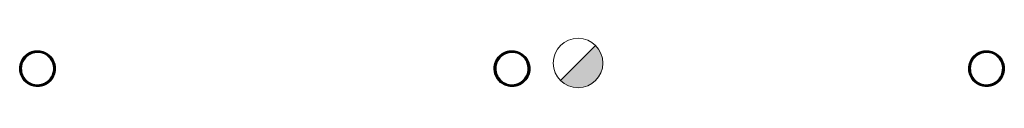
# Model space of a CAD drawing. Header units: millimetres. Extents: x -13022 to 1371524, y -38729 to 632593.
# Tile 124 of 256: x 836869 to 843129, y -7567 to -7239. Entities that reach past the tile are written whole.
import ezdxf

# ---------------------------------------------------------------- set-up
doc = ezdxf.new("R2010")
doc.units = ezdxf.units.MM
doc.header["$LTSCALE"] = 35
doc.set_wipeout_variables(frame=1)
doc.layers.add('Al65----_beveiliging-inst', color=92, linetype='Continuous', lineweight=9)
doc.layers.add('brandveiligheid voorzieningen', color=10, linetype='Continuous', lineweight=9)
doc.layers.add('LAYER111', color=7, linetype='Continuous')
doc.layers.add('LAYER28', color=7, linetype='Continuous')
pattern_1 = [(45, (644075.12476, 33579.78944), (-0.2121320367, 0.2121320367), []), (45, (644075.12476, 33580.00157), (-0.2121320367, 0.2121320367), [])]

# ---------------------------------------------------------------- blocks, each defined once
blk = doc.blocks.new('Brandmelder')
at = {"layer": 'brandveiligheid voorzieningen'}
blk.add_hatch(color=256, dxfattribs=at).paths.add_polyline_path([(76.62, -89.8, 0.198912), (75.85, -87.94), (72.13, -91.66, 0.668179)])
blk.add_line((72.13, -91.66), (75.85, -87.94), dxfattribs=at)
blk.add_circle((73.99, -89.8), 2.63, dxfattribs=at)

msp = doc.modelspace()

# ---------------------------------------------------------------- linework, layer by layer
at = {"layer": 'LAYER28', "color": 7, "linetype": 'Continuous', "lineweight": 25}
for points in [[(836982.125, -7318.8, -2.41421358), (836868.875, -7432.058, -0.41421358), (836982.125, -7318.8)], [(839999.125, -7318.8, -2.41421358), (839885.875, -7432.058, -0.41421358), (839999.125, -7318.8)], [(843016.125, -7318.8, -2.41421358), (842902.875, -7432.058, -0.41421358), (843016.125, -7318.8)]]:
    msp.add_lwpolyline(points, format="xyb", close=True, dxfattribs=at)

# ---------------------------------------------------------------- block references
at = {"layer": 'Al65----_beveiliging-inst', "xscale": 60, "yscale": 60, "zscale": 60}
msp.add_blockref('Brandmelder', (835979.79, -2008.454), dxfattribs=at)

# ---------------------------------------------------------------- next in the draw order: wipeouts: each hides what was drawn before it
at = {"linetype": 'Continuous'}
for points in [[(836982.125, -7545.3), (836982.125, -7535.3), (837000.047, -7533.73), (837017.437, -7529.074), (837033.75, -7521.468), (837048.484, -7511.148), (837061.219, -7498.421), (837071.531, -7483.679), (837079.14, -7467.371), (837083.797, -7449.988), (837085.375, -7432.058), (837083.797, -7414.129), (837079.14, -7396.746), (837071.531, -7380.437), (837061.219, -7365.695), (837048.484, -7352.968), (837033.75, -7342.648), (837017.437, -7335.043), (837000.047, -7330.386), (836982.125, -7328.816), (836964.203, -7330.386), (836946.812, -7335.043), (836930.5, -7342.648), (836915.765, -7352.968), (836903.031, -7365.695), (836892.719, -7380.437), (836885.109, -7396.746), (836880.453, -7414.129), (836878.89, -7432.058), (836880.453, -7449.984), (836885.109, -7467.367), (836892.719, -7483.675), (836903.047, -7498.418), (836915.765, -7511.14), (836930.515, -7521.461), (836946.812, -7529.066), (836964.203, -7533.722), (836982.125, -7535.293), (836982.125, -7545.3), (836963.156, -7543.699), (836944.719, -7538.945), (836927.344, -7531.171), (836911.515, -7520.593), (836897.687, -7507.519), (836886.234, -7492.308), (836877.5, -7475.394), (836871.719, -7457.257), (836869.062, -7438.41), (836869.594, -7419.382), (836873.312, -7400.711), (836880.094, -7382.929), (836889.765, -7366.531), (836902.047, -7351.988), (836916.594, -7339.707), (836932.984, -7330.031), (836950.765, -7323.242), (836969.437, -7319.527), (836988.469, -7318.996), (837007.312, -7321.656), (837025.453, -7327.433), (837042.375, -7336.171), (837057.578, -7347.617), (837070.656, -7361.449), (837081.234, -7377.273), (837089.015, -7394.648), (837093.765, -7413.082), (837095.359, -7432.05), (837093.64, -7451.714), (837088.531, -7470.781), (837080.187, -7488.671), (837068.875, -7504.839), (837054.906, -7518.8), (837038.75, -7530.121), (837020.859, -7538.464), (837001.781, -7543.574), (836982.125, -7545.293)], [(839999.125, -7545.3), (839999.125, -7535.3), (840017.047, -7533.73), (840034.437, -7529.074), (840050.75, -7521.468), (840065.484, -7511.148), (840078.219, -7498.421), (840088.531, -7483.679), (840096.14, -7467.371), (840100.797, -7449.988), (840102.375, -7432.058), (840100.797, -7414.129), (840096.14, -7396.746), (840088.531, -7380.437), (840078.219, -7365.695), (840065.484, -7352.968), (840050.75, -7342.648), (840034.437, -7335.043), (840017.047, -7330.386), (839999.125, -7328.816), (839981.203, -7330.386), (839963.812, -7335.043), (839947.5, -7342.648), (839932.765, -7352.968), (839920.031, -7365.695), (839909.719, -7380.437), (839902.109, -7396.746), (839897.453, -7414.129), (839895.89, -7432.058), (839897.453, -7449.984), (839902.109, -7467.367), (839909.719, -7483.675), (839920.047, -7498.418), (839932.765, -7511.14), (839947.515, -7521.461), (839963.812, -7529.066), (839981.203, -7533.722), (839999.125, -7535.293), (839999.125, -7545.3), (839980.156, -7543.699), (839961.719, -7538.945), (839944.344, -7531.171), (839928.515, -7520.593), (839914.687, -7507.519), (839903.234, -7492.308), (839894.5, -7475.394), (839888.719, -7457.257), (839886.062, -7438.41), (839886.594, -7419.382), (839890.312, -7400.711), (839897.094, -7382.929), (839906.765, -7366.531), (839919.047, -7351.988), (839933.594, -7339.707), (839949.984, -7330.031), (839967.765, -7323.242), (839986.437, -7319.527), (840005.469, -7318.996), (840024.312, -7321.656), (840042.453, -7327.433), (840059.375, -7336.171), (840074.578, -7347.617), (840087.656, -7361.449), (840098.234, -7377.273), (840106.015, -7394.648), (840110.765, -7413.082), (840112.359, -7432.05), (840110.64, -7451.714), (840105.531, -7470.781), (840097.187, -7488.671), (840085.875, -7504.839), (840071.906, -7518.8), (840055.75, -7530.121), (840037.859, -7538.464), (840018.781, -7543.574), (839999.125, -7545.293)], [(843016.125, -7545.3), (843016.125, -7535.3), (843034.047, -7533.73), (843051.437, -7529.074), (843067.75, -7521.468), (843082.484, -7511.148), (843095.219, -7498.421), (843105.531, -7483.679), (843113.14, -7467.371), (843117.797, -7449.988), (843119.375, -7432.058), (843117.797, -7414.129), (843113.14, -7396.746), (843105.531, -7380.437), (843095.219, -7365.695), (843082.484, -7352.968), (843067.75, -7342.648), (843051.437, -7335.043), (843034.047, -7330.386), (843016.125, -7328.816), (842998.203, -7330.386), (842980.812, -7335.043), (842964.5, -7342.648), (842949.765, -7352.968), (842937.031, -7365.695), (842926.719, -7380.437), (842919.109, -7396.746), (842914.453, -7414.129), (842912.89, -7432.058), (842914.453, -7449.984), (842919.109, -7467.367), (842926.719, -7483.675), (842937.047, -7498.418), (842949.765, -7511.14), (842964.515, -7521.461), (842980.812, -7529.066), (842998.203, -7533.722), (843016.125, -7535.293), (843016.125, -7545.3), (842997.156, -7543.699), (842978.719, -7538.945), (842961.344, -7531.171), (842945.515, -7520.593), (842931.687, -7507.519), (842920.234, -7492.308), (842911.5, -7475.394), (842905.719, -7457.257), (842903.062, -7438.41), (842903.594, -7419.382), (842907.312, -7400.711), (842914.094, -7382.929), (842923.765, -7366.531), (842936.047, -7351.988), (842950.594, -7339.707), (842966.984, -7330.031), (842984.765, -7323.242), (843003.437, -7319.527), (843022.469, -7318.996), (843041.312, -7321.656), (843059.453, -7327.433), (843076.375, -7336.171), (843091.578, -7347.617), (843104.656, -7361.449), (843115.234, -7377.273), (843123.015, -7394.648), (843127.765, -7413.082), (843129.359, -7432.05), (843127.64, -7451.714), (843122.531, -7470.781), (843114.187, -7488.671), (843102.875, -7504.839), (843088.906, -7518.8), (843072.75, -7530.121), (843054.859, -7538.464), (843035.781, -7543.574), (843016.125, -7545.293)]]:
    msp.add_wipeout(points, dxfattribs=at).dxf.layer = 'LAYER111'

# ---------------------------------------------------------------- next in the draw order: hatches: boundary and pattern name
at = {"layer": 'LAYER28', "linetype": 'Continuous', "lineweight": 13}
h = msp.add_hatch(dxfattribs=at)
h.set_pattern_fill('~A--FYV~', style=0, pattern_type=0)
h.set_pattern_definition(pattern_1)
h.paths.add_polyline_path([(836982.125, -7545.3), (836982.125, -7535.3, 2.41421358), (836878.875, -7432.058, 0.41421358), (836982.125, -7535.3), (836982.125, -7545.3, -2.41409149), (837095.375, -7432.05, -0.41423383)], flags=0)
h = msp.add_hatch(dxfattribs=at)
h.set_pattern_fill('~A--FYV~', style=0, pattern_type=0)
h.set_pattern_definition(pattern_1)
h.paths.add_polyline_path([(839999.125, -7545.3), (839999.125, -7535.3, 2.41421358), (839895.875, -7432.058, 0.41421358), (839999.125, -7535.3), (839999.125, -7545.3, -2.41409149), (840112.375, -7432.05, -0.41423383)], flags=0)
h = msp.add_hatch(dxfattribs=at)
h.set_pattern_fill('~A--FYV~', style=0, pattern_type=0)
h.set_pattern_definition(pattern_1)
h.paths.add_polyline_path([(843016.125, -7545.3), (843016.125, -7535.3, 2.41421358), (842912.875, -7432.058, 0.41421358), (843016.125, -7535.3), (843016.125, -7545.3, -2.41409149), (843129.375, -7432.05, -0.41423383)], flags=0)

# ---------------------------------------------------------------- next in the draw order: linework, layer by layer
at = {"layer": 'LAYER28', "color": 7, "linetype": 'Continuous', "lineweight": 25}
for points in [[(836982.125, -7318.8, -2.41421358), (836868.875, -7432.058, -0.41421358), (836982.125, -7318.8)], [(836982.125, -7545.3), (836982.125, -7535.3, 2.41421358), (836878.875, -7432.058, 0.41421358), (836982.125, -7535.3), (836982.125, -7545.3, -2.41409149), (837095.375, -7432.05, -0.41423383), (836982.125, -7545.3)], [(839999.125, -7318.8, -2.41421358), (839885.875, -7432.058, -0.41421358), (839999.125, -7318.8)], [(839999.125, -7545.3), (839999.125, -7535.3, 2.41421358), (839895.875, -7432.058, 0.41421358), (839999.125, -7535.3), (839999.125, -7545.3, -2.41409149), (840112.375, -7432.05, -0.41423383), (839999.125, -7545.3)], [(843016.125, -7318.8, -2.41421358), (842902.875, -7432.058, -0.41421358), (843016.125, -7318.8)], [(843016.125, -7545.3), (843016.125, -7535.3, 2.41421358), (842912.875, -7432.058, 0.41421358), (843016.125, -7535.3), (843016.125, -7545.3, -2.41409149), (843129.375, -7432.05, -0.41423383), (843016.125, -7545.3)]]:
    msp.add_lwpolyline(points, format="xyb", close=True, dxfattribs=at)

doc.saveas('drawing.dxf')
